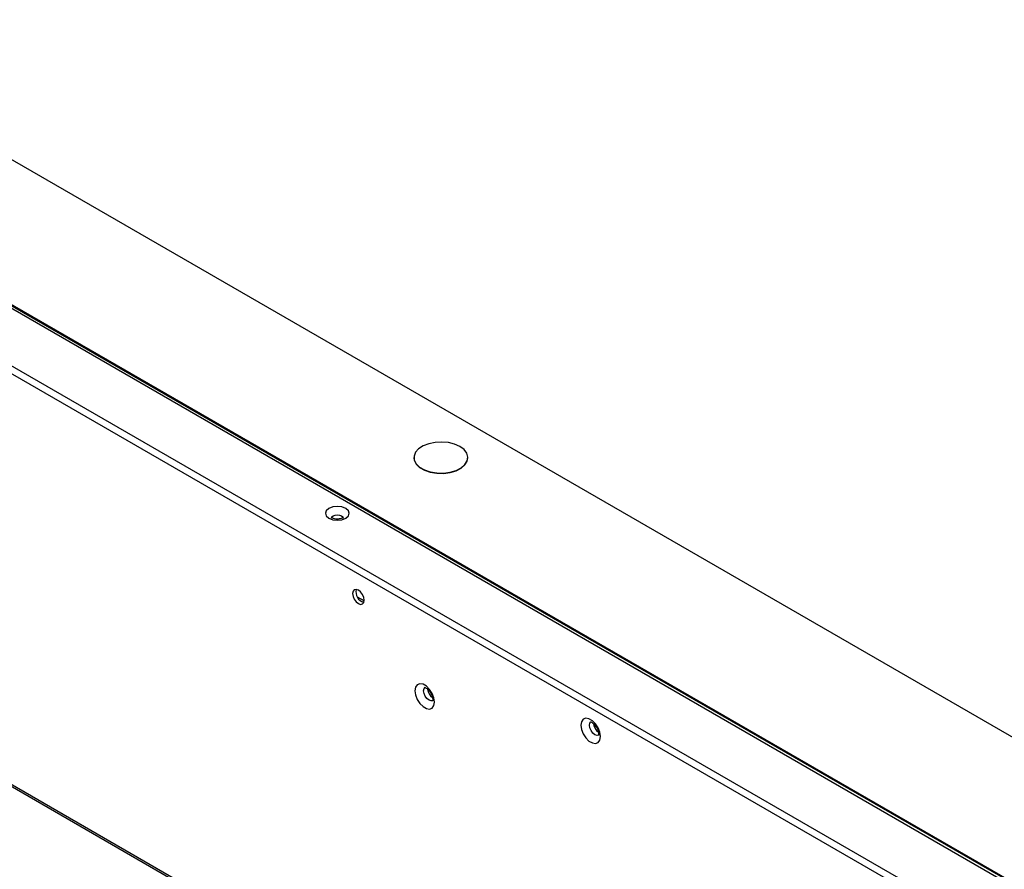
# Model space of a CAD drawing. Header units: millimetres. Extents: x 3619 to 4737, y 1503 to 2366.
# Tile 221 of 256: x 4569 to 4639, y 2174 to 2234. Entities that reach past the tile are written whole.
import ezdxf

# ---------------------------------------------------------------- set-up
doc = ezdxf.new("R2010")
doc.units = ezdxf.units.MM

msp = doc.modelspace()

# ---------------------------------------------------------------- linework, layer by layer
at = {"color": 7, "linetype": 'Continuous', "lineweight": 30}
for p, q in [((4681.7631, 2158.5911), (4403.5873, 2319.1786)), ((4387.6585, 2313.1616), (4672.203, 2148.8975)), ((4672.272, 2149.402), (4388.0609, 2313.4736)), ((4395.7194, 2313.1508), (4671.7068, 2153.8267)), ((4415.3158, 2267.8653), (4644.0743, 2135.8058)), ((4644.2409, 2135.8223), (4415.4825, 2267.8818)), ((4597.0442, 2202.8317), (4597.0442, 2202.81)), ((4600.8775, 2202.81), (4600.8775, 2202.8317)), ((4593.5089, 2192.6412), (4593.0327, 2192.9161)), ((4610.0137, 2183.6575), (4609.8343, 2183.761))]:
    msp.add_line(p, q, dxfattribs=at)
at = {"color": 8, "linetype": 'Continuous', "lineweight": 30}
for p, q in [((4671.6925, 2154.0146), (4549.6425, 2224.4725)), ((4671.7146, 2154.078), (4549.6743, 2224.5304))]:
    msp.add_line(p, q, dxfattribs=at)
at = {"color": 7, "linetype": 'Continuous', "lineweight": 30, "flags": 128}
for points in [[(4600.3161, 2203.6141), (4599.9365, 2203.7841), (4599.4956, 2203.8943), (4599.0211, 2203.9377), (4598.5428, 2203.9116), (4598.0907, 2203.8176), (4597.6933, 2203.6617), (4597.3756, 2203.4537), (4597.1575, 2203.2065), (4597.0527, 2202.9359), (4597.0678, 2202.6587), (4597.2018, 2202.3923), (4597.4464, 2202.1536), (4597.7861, 2201.9575), (4598.1997, 2201.8163), (4598.661, 2201.7389), (4599.1412, 2201.7302), (4599.6101, 2201.7907), (4600.0382, 2201.9166), (4600.3986, 2202.1), (4600.6686, 2202.3294), (4600.8314, 2202.5904), (4600.8766, 2202.8665), (4600.8014, 2203.1404), (4600.6106, 2203.395), (4600.3161, 2203.6141)], [(4597.0442, 2202.81), (4597.0678, 2202.6369), (4597.2018, 2202.3705), (4597.4464, 2202.1318), (4597.7861, 2201.9357), (4598.1997, 2201.7945), (4598.661, 2201.7171), (4599.1412, 2201.7084), (4599.6101, 2201.7689), (4600.0382, 2201.8948), (4600.3986, 2202.0782), (4600.6686, 2202.3076), (4600.8314, 2202.5686), (4600.8775, 2202.81)], [(4592.2033, 2199.2169), (4591.9275, 2199.3233), (4591.6022, 2199.3606), (4591.277, 2199.3233), (4591.0012, 2199.2169), (4590.8169, 2199.0577), (4590.7522, 2198.8699), (4590.8169, 2198.6822), (4591.0012, 2198.523), (4591.277, 2198.4166), (4591.6022, 2198.3792), (4591.9275, 2198.4166), (4592.2033, 2198.523), (4592.3875, 2198.6822), (4592.4522, 2198.8699), (4592.3875, 2199.0577), (4592.2033, 2199.2169)], [(4593.5114, 2192.6921), (4593.48, 2192.8925), (4593.3906, 2193.0987), (4593.2568, 2193.2792), (4593.0989, 2193.4066), (4592.9411, 2193.4614), (4592.8073, 2193.4354), (4592.7179, 2193.3325), (4592.6865, 2193.1684), (4592.7179, 2192.968), (4592.8073, 2192.7618), (4592.9411, 2192.5813), (4593.0989, 2192.4539), (4593.2568, 2192.3991), (4593.3906, 2192.4251), (4593.48, 2192.528), (4593.5114, 2192.6921)], [(4598.5083, 2185.4526), (4598.4664, 2185.7514), (4598.3456, 2186.0626), (4598.1606, 2186.3487), (4597.9337, 2186.575), (4597.6923, 2186.7144), (4597.4653, 2186.7501), (4597.2803, 2186.6776), (4597.1596, 2186.5058), (4597.1177, 2186.2554), (4597.1596, 2185.9566), (4597.2803, 2185.6454), (4597.4653, 2185.3594), (4597.6923, 2185.133), (4597.9337, 2184.9936), (4598.1606, 2184.958), (4598.3456, 2185.0304), (4598.4664, 2185.2022), (4598.5083, 2185.4526)], [(4610.2934, 2183.0041), (4610.2515, 2183.3029), (4610.1307, 2183.6141), (4609.9458, 2183.9002), (4609.7188, 2184.1265), (4609.4774, 2184.2659), (4609.2504, 2184.3016), (4609.0655, 2184.2291), (4608.9447, 2184.0573), (4608.9028, 2183.8069), (4608.9447, 2183.5081), (4609.0655, 2183.1969), (4609.2504, 2182.9108), (4609.4774, 2182.6845), (4609.7188, 2182.5451), (4609.9458, 2182.5094), (4610.1307, 2182.5819), (4610.2515, 2182.7537), (4610.2934, 2183.0041)]]:
    msp.add_lwpolyline(points, dxfattribs=at)
at = {"color": 8, "linetype": 'Continuous', "lineweight": 30, "flags": 128}
for points in [[(4591.1856, 2198.5177), (4591.2173, 2198.6081), (4591.3076, 2198.6862), (4591.4428, 2198.7383), (4591.6022, 2198.7566), (4591.7617, 2198.7383), (4591.8969, 2198.6862)], [(4591.8969, 2198.6862), (4591.9872, 2198.6081), (4592.0189, 2198.5161), (4592.0189, 2198.514)], [(4598.3737, 2185.5443), (4598.2682, 2185.5301), (4598.1194, 2185.5818), (4597.9706, 2185.7019), (4597.8444, 2185.8721), (4597.7601, 2186.0665), (4597.7305, 2186.2554), (4597.7601, 2186.4102), (4597.8444, 2186.5072), (4597.8451, 2186.5076)], [(4610.1589, 2183.0958), (4610.0533, 2183.0816), (4609.9045, 2183.1333), (4609.7557, 2183.2534), (4609.6295, 2183.4236), (4609.5452, 2183.6179), (4609.5156, 2183.8069), (4609.5452, 2183.9617), (4609.6076, 2184.0438)]]:
    msp.add_lwpolyline(points, dxfattribs=at)
at = {"color": 7, "linetype": 'Continuous', "lineweight": 30}
for centre, radius, start, end in [((4593.6872, 2193.2698), 0.7614, 165.504724, 254.489614), ((4598.878, 2186.4689), 0.8682, 186.787559, 233.392415), ((4610.6631, 2184.0204), 0.8683, 186.788494, 233.391481)]:
    msp.add_arc(centre, radius, start, end, dxfattribs=at)
for points, knots in [([(4592.0322, 2198.5756), (4592.0332, 2198.5773), (4592.0371, 2198.5839), (4592.0096, 2198.5548), (4591.9346, 2198.5158), (4591.8148, 2198.4774), (4591.6607, 2198.4559), (4591.4895, 2198.4599), (4591.3379, 2198.4907), (4591.2322, 2198.5328), (4591.1751, 2198.5728), (4591.1725, 2198.5769), (4591.1712, 2198.5788)], [0, 0, 0, 0, 0.0352895, 0.1339448, 0.2340777, 0.3398381, 0.4563577, 0.5809104, 0.7068431, 0.811678, 0.9087522, 1, 1, 1, 1]), ([(4597.8187, 2186.4955), (4597.8162, 2186.4954), (4597.8094, 2186.4953), (4597.8719, 2186.4803), (4597.9744, 2186.4153), (4598.0992, 2186.2984), (4598.2219, 2186.1335), (4598.3209, 2185.9375), (4598.3733, 2185.7574), (4598.3836, 2185.6332), (4598.3779, 2185.555), (4598.3621, 2185.5251), (4598.3675, 2185.5313), (4598.3683, 2185.5321)], [0, 0, 0, 0, 0.0573019, 0.1555862, 0.2561342, 0.3622349, 0.4780413, 0.6001468, 0.7221227, 0.8148146, 0.8817554, 0.983593, 1, 1, 1, 1]), ([(4609.6038, 2184.047), (4609.6013, 2184.0469), (4609.5945, 2184.0468), (4609.657, 2184.0318), (4609.7595, 2183.9668), (4609.8843, 2183.8499), (4610.007, 2183.6849), (4610.106, 2183.489), (4610.1584, 2183.3089), (4610.1687, 2183.1847), (4610.1631, 2183.1065), (4610.1472, 2183.0766), (4610.1527, 2183.0827), (4610.1534, 2183.0836)], [0, 0, 0, 0, 0.05730167, 0.15559012, 0.25613761, 0.36223784, 0.4780438, 0.60014876, 0.72212411, 0.8148156, 0.88175609, 0.98359612, 1, 1, 1, 1])]:
    msp.add_open_spline(points, degree=3, knots=knots, dxfattribs=at)

doc.saveas('drawing.dxf')
